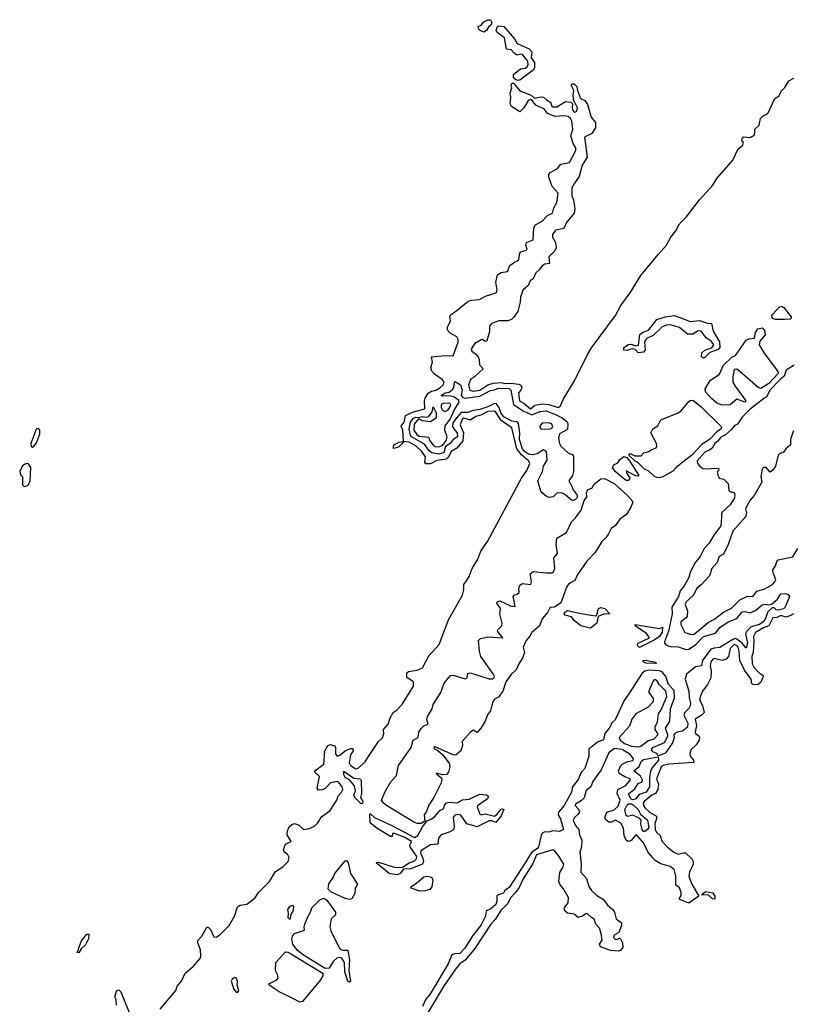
# Model space of a CAD drawing. Extents: x 1966327 to 2147849, y 395140 to 552178.
# Tile 57 of 256: x 2058610 to 2064420, y 427152 to 434547. Entities that reach past the tile are written whole.
import ezdxf

# ---------------------------------------------------------------- set-up
doc = ezdxf.new("R2010")
doc.units = 0

msp = doc.modelspace()

# ---------------------------------------------------------------- linework, layer by layer
at = {"layer": '0CON20XD'}
for points in [[(2062095, 434454.6), (2062069.2, 434465), (2062058.8, 434475), (2062052.5, 434495), (2062075, 434507.1), (2062095, 434530.9), (2062125, 434547.3), (2062146.9, 434546.9), (2062156.2, 434525), (2062147.1, 434505), (2062129.5, 434490.5), (2062114.5, 434465), (2062095, 434454.6)], [(2062345, 434091.1), (2062331.1, 434101.1), (2062318.9, 434115), (2062319.7, 434135), (2062371.8, 434178.2), (2062405, 434182.7), (2062419.4, 434190.6), (2062428.4, 434208.4), (2062426, 434236), (2062385, 434284.7), (2062375, 434288.7), (2062345, 434280.4), (2062323.3, 434295), (2062301.1, 434321.1), (2062265, 434325.6), (2062249.9, 434409.9), (2062195, 434452), (2062187.6, 434465), (2062195, 434492), (2062205, 434502), (2062245, 434495.5), (2062325, 434403.6), (2062345, 434368.8), (2062435, 434329.3), (2062455.2, 434305), (2062451.9, 434261.9), (2062476.4, 434226.4), (2062477.2, 434185), (2062465, 434169), (2062365, 434092.2), (2062345, 434091.1)], [(2062035, 431566.5), (2061995, 431538.5), (2061945, 431553.5), (2061933.4, 431545), (2061917.1, 431505), (2061942.8, 431445), (2061939.1, 431385), (2061891.7, 431328.3), (2061851.3, 431305), (2061829.3, 431260.7), (2061812.5, 431247.5), (2061743.8, 431236.2), (2061695, 431211.1), (2061660.5, 431210.5), (2061653, 431223), (2061658.3, 431265), (2061630.3, 431305), (2061588.3, 431345), (2061535.6, 431374.4), (2061490, 431380), (2061493.3, 431375), (2061455, 431335.9), (2061417.9, 431327.9), (2061416.7, 431345), (2061425, 431357.1), (2061458.6, 431375), (2061490, 431380), (2061493.1, 431386.9), (2061488.2, 431465), (2061474.4, 431495), (2061497.3, 431525), (2061506.2, 431573.8), (2061567.2, 431602.8), (2061651.5, 431625), (2061649.6, 431685), (2061654.4, 431705), (2061678.2, 431741.8), (2061701.7, 431758.3), (2061735, 431766), (2061765, 431781.5), (2061790.4, 431805), (2061797, 431825), (2061783.9, 431845), (2061724.5, 431884.5), (2061706.3, 431906.3), (2061698, 431935), (2061709.4, 431975), (2061703.5, 432015), (2061805, 432025.9), (2061865, 432023.8), (2061902.7, 432125), (2061902.2, 432145), (2061893.3, 432165), (2061843, 432193), (2061824, 432215), (2061823.2, 432236.8), (2061844.9, 432285), (2061839.6, 432315), (2061845, 432331.8), (2061884.1, 432355.9), (2061977.6, 432432.4), (2062005, 432441.5), (2062064.3, 432445.7), (2062109.4, 432470.6), (2062188, 432495), (2062195.4, 432514.6), (2062185.8, 432575), (2062198.2, 432631.8), (2062225, 432649.3), (2062273.7, 432656.3), (2062289.9, 432700.1), (2062325, 432727.3), (2062350, 432735), (2062359.4, 432745), (2062367, 432793), (2062374.2, 432805), (2062414.6, 432815.4), (2062422.2, 432825), (2062411.1, 432855), (2062416.7, 432875), (2062465.6, 432895), (2062472.2, 432985), (2062482.5, 433007.5), (2062532.7, 433035), (2062575, 433077.1), (2062611.2, 433095), (2062622, 433135), (2062643.8, 433175), (2062653.3, 433245), (2062609.4, 433295), (2062583.5, 433365), (2062583.7, 433385), (2062595, 433398.4), (2062649.2, 433430.8), (2062675, 433462.9), (2062739.4, 433475), (2062787.3, 433565), (2062786.5, 433585), (2062767.7, 433617.7), (2062750, 433675), (2062764.3, 433725), (2062755.8, 433785.8), (2062747.1, 433805), (2062729.5, 433819.5), (2062695.5, 433825.5), (2062631.1, 433821.1), (2062575, 433843.8), (2062548.9, 433878.9), (2062515, 433890.7), (2062485, 433904.8), (2062459.2, 433939.2), (2062445, 433948.2), (2062428.5, 433941.5), (2062395, 433885.7), (2062365, 433856.2), (2062304.1, 433895), (2062292.5, 433915), (2062297.8, 433965), (2062293.5, 433996.5), (2062306.5, 434035), (2062301.2, 434055), (2062305, 434067.8), (2062315, 434071.9), (2062326.6, 434066.6), (2062330, 434055), (2062365, 434014.1), (2062450.9, 433980.9), (2062475, 433957.5), (2062525, 433968.6), (2062545, 433965.7), (2062565.5, 433945), (2062597.5, 433927.5), (2062607.2, 433897.2), (2062615, 433892.1), (2062645, 433892.5), (2062708, 433932), (2062748.5, 433928.5), (2062760.5, 433915), (2062757.9, 433885), (2062763.1, 433865), (2062775, 433853.9), (2062785.7, 433854.3), (2062795, 433862.9), (2062798.2, 433885), (2062771.3, 433941.3), (2062766.5, 433975), (2062772.3, 434015), (2062750.8, 434055), (2062755.7, 434064.3), (2062775, 434065.3), (2062795.3, 434045), (2062799.2, 434015), (2062821.8, 433955), (2062855, 433940.5), (2062875, 433909.3), (2062902.7, 433815), (2062935.4, 433775.4), (2062935.4, 433735), (2062907.3, 433692.7), (2062852.1, 433665), (2062872, 433515), (2062834.3, 433455), (2062811.4, 433368.6), (2062765.8, 433304.2), (2062757.4, 433282.6), (2062755.4, 433225), (2062769.4, 433195), (2062777.9, 433127.9), (2062773.3, 433095), (2062716.3, 433025), (2062700.2, 432985), (2062685, 432976), (2062633.7, 432966.3), (2062612, 432935), (2062611.2, 432915), (2062632.7, 432872.7), (2062638, 432835), (2062628.7, 432811.3), (2062585, 432765.4), (2062590, 432715), (2062555, 432711.6), (2062535, 432699.6), (2062509.1, 432665), (2062485, 432645.4), (2062465, 432601.5), (2062444, 432585), (2062427.9, 432552.1), (2062389.6, 432515), (2062380.3, 432489.7), (2062370.3, 432465), (2062367.5, 432425), (2062350.3, 432355), (2062319.4, 432310.6), (2062303.5, 432296.5), (2062275, 432285.6), (2062208.6, 432285), (2062153.3, 432266.7), (2062137.1, 432245), (2062137.1, 432205), (2062119.2, 432135), (2062105, 432129.6), (2062085, 432144.5), (2062075, 432143.9), (2062028.4, 432115), (2062007, 432085), (2062001.6, 432071.6), (2062005, 432057.9), (2062036.4, 432036.4), (2062054.1, 432015), (2062061.4, 431995), (2062063.6, 431955), (2062090.5, 431925), (2062025.9, 431864.1), (2061996.3, 431845), (2061980.7, 431805), (2061989.3, 431765), (2062015, 431757.4), (2062065, 431763.8), (2062125, 431804), (2062165, 431818.1), (2062225, 431822.9), (2062255, 431813.7), (2062297.7, 431817.7), (2062358.6, 431808.6), (2062372.6, 431802.6), (2062380.8, 431785), (2062374.3, 431765.7), (2062354.8, 431745), (2062364, 431685), (2062395, 431666.7), (2062445, 431625.4), (2062478.2, 431651.8), (2062536.8, 431663.2), (2062585, 431657.8), (2062653.3, 431635), (2062667.9, 431642.1), (2062691.5, 431695), (2062780.3, 431839.7), (2062871.7, 432028.3), (2062905, 432083.8), (2063084.2, 432325), (2063125, 432401.2), (2063194.2, 432495), (2063275.8, 432625), (2063405, 432784), (2063468.6, 432855), (2063500.8, 432915), (2063538.7, 432961.3), (2063564.3, 433015), (2063615.5, 433064.5), (2063715, 433193.8), (2063815.4, 433304.6), (2063846, 433355), (2063965, 433491.2), (2064005, 433577.5), (2064040, 433605), (2064046.7, 433625), (2064034, 433635), (2064035, 433658), (2064045, 433668.1), (2064095, 433662), (2064125, 433680), (2064131.2, 433695), (2064130, 433725), (2064163.3, 433755), (2064172.5, 433805), (2064192.5, 433825), (2064228.1, 433841.9), (2064280, 433955), (2064312.5, 433975), (2064329.3, 434010.7), (2064355, 434037.5), (2064385, 434087.5), (2064425, 434108.8)], [(2064355, 432294.5), (2064285, 432296.2), (2064265, 432302.2), (2064259.8, 432309.8), (2064258.9, 432325), (2064265.5, 432335), (2064315, 432391.9), (2064335, 432392.6), (2064349.4, 432385), (2064402.5, 432315), (2064404.2, 432305), (2064395, 432297.1), (2064355, 432294.5)], [(2063745, 432006), (2063730, 432015), (2063732.6, 432045), (2063755, 432066), (2063807.6, 432082.4), (2063822.9, 432105), (2063803.3, 432133.3), (2063765, 432156.9), (2063726.7, 432206.7), (2063705, 432211.2), (2063665, 432184.2), (2063625, 432184.5), (2063566.1, 432236.1), (2063495, 432255.6), (2063466.5, 432253.5), (2063435, 432239.6), (2063368.5, 432175), (2063317.2, 432152.8), (2063303.3, 432125), (2063306.7, 432065), (2063295, 432050), (2063255, 432045.5), (2063231.3, 432071.3), (2063215, 432075.7), (2063196.2, 432073.8), (2063175, 432061.9), (2063147.5, 432065), (2063147.5, 432085), (2063182.9, 432107.1), (2063205, 432109.4), (2063235, 432097.3), (2063256.7, 432103.3), (2063267.2, 432182.8), (2063290.6, 432199.4), (2063332, 432215), (2063395, 432295.5), (2063459.2, 432315), (2063525, 432325.1), (2063575, 432309), (2063645, 432281.2), (2063715, 432287.8), (2063775, 432267.9), (2063806.4, 432266.4), (2063819, 432209), (2063865, 432127.8), (2063867.9, 432085), (2063855, 432070.3), (2063791.9, 432048.1), (2063755, 432010), (2063745, 432006)], [(2063885, 431651.2), (2063845, 431667.5), (2063805, 431701.9), (2063761.6, 431751.6), (2063757.7, 431775), (2063795, 431836.5), (2063865, 431885.3), (2063895, 431951.8), (2063958.1, 432011.9), (2063985, 432026.2), (2064065, 432140.6), (2064085, 432149.2), (2064129.2, 432155), (2064135, 432198), (2064154.1, 432225.9), (2064185, 432233.9), (2064203.8, 432215), (2064209.5, 432180.5), (2064167.9, 432132.1), (2064164.6, 432105), (2064201.6, 432041.6), (2064303, 431905), (2064305, 431889.2), (2064237.2, 431815), (2064175, 431776.8), (2064155.9, 431785.9), (2064017.1, 431905), (2063995, 431921.4), (2063975, 431920), (2063965.6, 431865), (2063966.4, 431825), (2063982.4, 431795), (2064064.4, 431685), (2064055, 431673.8), (2063995, 431696.2), (2063945, 431653.8), (2063885, 431651.2)], [(2064426.4, 431953.6), (2064365, 431913.8), (2064351.1, 431868.9), (2064321.8, 431845), (2064243.3, 431765), (2064218.3, 431711.7), (2064205, 431707.5), (2064098.6, 431625), (2064035, 431561.4), (2064001.3, 431508.7), (2063975, 431497.1), (2063958.8, 431471.2), (2063911.7, 431428.3), (2063875, 431410.6), (2063856.2, 431383.8), (2063831.1, 431365), (2063810.3, 431329.7), (2063793.8, 431316.2), (2063755, 431300), (2063696.7, 431235), (2063701.2, 431215), (2063715, 431196.7), (2063742.5, 431175), (2063858.3, 431178.3), (2063860, 431165), (2063850, 431155), (2063850, 431135), (2063862.5, 431105), (2063897, 431097), (2063930, 431065), (2063935, 431010), (2063945, 431000), (2063961.7, 431001.7), (2063975, 430992.5), (2063980, 430975), (2063978, 430955), (2063945, 430903.8), (2063882.9, 430847.1), (2063874.3, 430745), (2063822, 430675), (2063788.1, 430615), (2063750, 430575), (2063720.8, 430515), (2063676.7, 430463.3), (2063644.6, 430395.4), (2063635, 430358.8), (2063599.5, 430295), (2063571.2, 430258.8), (2063557.6, 430215), (2063507.8, 430135), (2063509.2, 430085), (2063483, 429955), (2063453.3, 429875), (2063453.1, 429865), (2063462.7, 429852.7), (2063495, 429840.8), (2063555.9, 429835.9), (2063615, 429816), (2063635, 429818.3), (2063685, 429851.8), (2063745, 429913.6), (2063835, 429940.6), (2063868.2, 429981.8), (2063929.7, 430025), (2063995, 430050.4), (2064035, 430098.9), (2064055, 430102.2), (2064095, 430093.1), (2064135, 430110.1), (2064185, 430151.8), (2064205, 430156.7), (2064235, 430151.5), (2064255, 430157.3), (2064301.1, 430195), (2064326.1, 430233.9), (2064358.2, 430238.2), (2064380.8, 430230.8), (2064390.9, 430215), (2064358.9, 430135), (2064345, 430121.7), (2064305, 430111.9), (2064291.3, 430115), (2064275, 430129.1), (2064260.9, 430129.1), (2064229.4, 430100.6), (2064208.9, 430045), (2064194.5, 430025), (2064165, 430004.4), (2064103.2, 429986.8), (2064069.6, 429955), (2064060, 429935), (2064076.7, 429865), (2064065, 429827.7), (2064034.9, 429864.9), (2063995, 429894.9), (2063985, 429898.6), (2063965, 429893.3), (2063868.1, 429831.9), (2063825, 429827.8), (2063801.6, 429818.4), (2063738.4, 429735), (2063730.9, 429695), (2063685, 429686.4), (2063617.4, 429632.6), (2063607.9, 429595), (2063636.3, 429505), (2063638.2, 429455), (2063647.7, 429415), (2063645.2, 429395), (2063634.8, 429375), (2063605.2, 429345), (2063597.4, 429325), (2063626.8, 429265), (2063625, 429232.7), (2063587.4, 429202.6), (2063548.5, 429195), (2063529.5, 429185), (2063522.8, 429175), (2063524.5, 429154.5), (2063511.8, 429115), (2063464.4, 429045.6), (2063454.3, 429035.7), (2063405, 429018), (2063393.8, 429035), (2063365, 429047.8), (2063355, 429066), (2063365, 429080), (2063452.7, 429117.3), (2063476.5, 429165), (2063478.3, 429175), (2063460.5, 429225), (2063491.6, 429278.4), (2063498.1, 429371.9), (2063528.5, 429455), (2063525, 429509.3), (2063483.2, 429555), (2063463.5, 429615), (2063435, 429648.9), (2063415, 429657.2), (2063335, 429661.7), (2063304.5, 429655), (2063285, 429640), (2063185.8, 429485), (2063150, 429435), (2063080.9, 429289.1), (2063060.5, 429269.5), (2063036.9, 429225), (2063003.8, 429185), (2062995, 429138), (2062948.9, 429121.1), (2062885, 429067.5), (2062884.3, 429015), (2062855, 428922.5), (2062826.3, 428893.7), (2062805, 428840.8), (2062761.2, 428785), (2062754.4, 428745), (2062700, 428645), (2062655.2, 428595), (2062654, 428575), (2062671.6, 428545), (2062694.4, 428465), (2062665, 428449), (2062615, 428456.3), (2062585, 428445.5), (2062555, 428447.8), (2062535, 428438.2), (2062525, 428421.2), (2062507.1, 428335), (2062497.5, 428322.5), (2062455.3, 428294.7), (2062402.2, 428207.8), (2062285, 428030.3), (2062254.2, 428005.8), (2062242.8, 427987.2), (2062204.9, 427975.1), (2062194, 427966), (2062193.7, 427925), (2062185, 427902), (2062145, 427867.8), (2062113.3, 427855), (2062107.7, 427815), (2062075, 427747.9), (2062012, 427668), (2061953.8, 427575), (2061915, 427533.4), (2061875, 427532.4), (2061855, 427523.1), (2061828.4, 427455), (2061688.9, 427225), (2061660.3, 427189.7), (2061635, 427136.2)], [(2062765, 430935.4), (2062755, 430938.2), (2062705, 430982.4), (2062685, 430990.5), (2062647.3, 430992.7), (2062616.5, 430963.5), (2062587.4, 430957.4), (2062565.6, 430965), (2062533.4, 430993.4), (2062524.8, 431005), (2062500.8, 431085), (2062536.2, 431155), (2062544.1, 431195), (2062570.7, 431239.3), (2062565.8, 431305), (2062542.7, 431317.3), (2062495, 431285.9), (2062465, 431279), (2062431.9, 431285), (2062400.3, 431305), (2062385, 431325.4), (2062364.7, 431395), (2062365.2, 431445), (2062355.6, 431515.6), (2062345, 431527.1), (2062305, 431532), (2062245, 431564.2), (2062225, 431589.8), (2062211.9, 431631.9), (2062191.8, 431661.8), (2062175, 431663.4), (2062125, 431639), (2062065, 431619.9), (2062015, 431613.3), (2061975, 431597), (2061925, 431596.8), (2061883.7, 431546.3), (2061862, 431518), (2061859.6, 431495), (2061867, 431477), (2061896.2, 431445), (2061898.3, 431415), (2061864.8, 431395.2), (2061842, 431365), (2061809, 431341), (2061795.4, 431294.6), (2061756.4, 431283.6), (2061705, 431292.9), (2061685, 431309.6), (2061648.9, 431358.9), (2061552, 431415), (2061543.9, 431425), (2061533.7, 431475), (2061545, 431525.6), (2061565, 431551.2), (2061585, 431562.3), (2061605, 431558.6), (2061635, 431567.8), (2061665, 431562.5), (2061682.8, 431567.2), (2061708.2, 431601.8), (2061715, 431640), (2061738.7, 431595), (2061737.8, 431555), (2061695, 431526.5), (2061635, 431534.5), (2061605, 431550), (2061571.4, 431508.6), (2061570, 431465), (2061592, 431432), (2061609, 431419), (2061681.2, 431411.2), (2061692.1, 431382.1), (2061718.1, 431348.1), (2061735, 431338.6), (2061765, 431340.6), (2061789, 431351), (2061812.8, 431387.2), (2061820.9, 431415), (2061803.1, 431465), (2061805, 431498.1), (2061842.9, 431547.1), (2061873.6, 431615), (2061910.9, 431675), (2061907, 431687), (2061875, 431711.2), (2061835, 431722.9), (2061785, 431720), (2061774, 431725), (2061805, 431745.5), (2061835, 431750), (2061859.8, 431770.2), (2061871.2, 431785), (2061875, 431823.3), (2061881.1, 431828.9), (2061919.7, 431805), (2061932.3, 431765), (2061926.5, 431725), (2061938.5, 431708.5), (2061955.6, 431705.6), (2062065, 431720.7), (2062145, 431762.4), (2062175, 431766.9), (2062205, 431780.5), (2062285, 431776.2), (2062298.8, 431765), (2062317.3, 431657.3), (2062390.7, 431610.7), (2062455, 431579.3), (2062515, 431603.5), (2062565, 431609.7), (2062639.3, 431579.3), (2062685, 431558), (2062719.3, 431529.3), (2062727.5, 431515), (2062725, 431470.3), (2062664, 431436), (2062656.9, 431405), (2062663.3, 431365), (2062672.9, 431345), (2062731.3, 431291.3), (2062761.4, 431281.4), (2062769.4, 431269.4), (2062770, 431155), (2062762.6, 431125), (2062733.9, 431083.9), (2062757.4, 431045), (2062765.8, 431015.8), (2062796.2, 430975), (2062796.9, 430955), (2062785, 430943.3), (2062765, 430935.4)], [(2061805, 431604.7), (2061825, 431614.3), (2061835, 431627.8), (2061848.1, 431655), (2061844, 431664), (2061795, 431667), (2061775, 431657.7), (2061774.9, 431634.9), (2061784.8, 431615), (2061805, 431604.7)], [(2063405, 431107.5), (2063377.5, 431117.5), (2063335, 431157.5), (2063301.7, 431171.7), (2063250, 431225), (2063231.7, 431231.7), (2063187.5, 431275), (2063187.5, 431285), (2063195, 431290), (2063230.7, 431270.7), (2063277.5, 431272.5), (2063296.4, 431293.6), (2063335, 431303.3), (2063352.3, 431317.7), (2063389.5, 431330.5), (2063395.8, 431344.2), (2063392.9, 431365), (2063350.6, 431445), (2063365, 431473.6), (2063403.4, 431496.6), (2063425, 431541.6), (2063556.1, 431593.9), (2063574, 431606), (2063635, 431678.9), (2063645, 431686.9), (2063665, 431689.2), (2063725, 431641.8), (2063875.9, 431495), (2063881, 431485), (2063877, 431475), (2063845, 431452.4), (2063790, 431395), (2063732.1, 431357.9), (2063654.8, 431275), (2063603.2, 431235), (2063539.1, 431185), (2063514.8, 431155.2), (2063435, 431112.5), (2063405, 431107.5)], [(2059665, 427116.7), (2059782.1, 427255), (2059791.8, 427288.2), (2059824.8, 427325), (2059853.8, 427386.2), (2059913.5, 427436.5), (2059965, 427496), (2059971.5, 427515), (2059968.7, 427561.3), (2059948.3, 427615), (2059947.6, 427632.4), (2059976.8, 427665), (2060015, 427732.1), (2060025, 427731.5), (2060043.1, 427713.1), (2060068.2, 427658.2), (2060085, 427656.4), (2060111.9, 427675), (2060183.9, 427745), (2060222.2, 427815), (2060246.3, 427883.7), (2060265, 427896.6), (2060315, 427904.5), (2060375, 427950.4), (2060406.5, 427993.5), (2060485, 428075.5), (2060530.3, 428149.7), (2060585, 428183.7), (2060625.3, 428225), (2060634.7, 428255), (2060623.2, 428275), (2060596.6, 428296.6), (2060592.1, 428315), (2060606.1, 428353.9), (2060647.5, 428375), (2060618.8, 428425), (2060621.5, 428455), (2060634.4, 428485.6), (2060655, 428503.2), (2060675, 428509.4), (2060708, 428498), (2060741.4, 428465), (2060787.6, 428472.4), (2060827.7, 428492.3), (2060847.5, 428512.5), (2060878.3, 428561.7), (2060941.8, 428608.2), (2060990.7, 428685), (2061002.3, 428717.7), (2061027.6, 428745), (2061036.7, 428765), (2061031.5, 428785), (2061005, 428821.2), (2060995, 428825.7), (2060943.1, 428815), (2060905.4, 428774.6), (2060885, 428763.7), (2060855, 428760.5), (2060844.9, 428774.9), (2060862, 428862), (2060827.3, 428895), (2060825.3, 428905), (2060894.8, 428955), (2060901.8, 429055), (2060924, 429096), (2060945, 429104.4), (2060974.4, 429094.4), (2060981, 429081), (2060982.1, 429032.1), (2060995, 429014.8), (2061015, 429023.9), (2061055, 429057.2), (2061095, 429074.7), (2061112.5, 429072.5), (2061114.7, 429055), (2061095.2, 429024.8), (2061083.8, 428965), (2061094.2, 428945), (2061135, 428919.7), (2061152.9, 428925), (2061205, 428972.7), (2061224.4, 429005.6), (2061304.7, 429125.3), (2061335.8, 429154.2), (2061344, 429185), (2061341.6, 429215), (2061378.2, 429255), (2061391.6, 429305), (2061415, 429343.1), (2061444.4, 429365), (2061485, 429408.6), (2061567.3, 429542.7), (2061567.1, 429575), (2061516.3, 429606.3), (2061517.4, 429642.6), (2061529.1, 429650.9), (2061595, 429661.8), (2061635, 429679.7), (2061681.6, 429768.4), (2061759.1, 429855), (2061829.6, 430040.4), (2061934.5, 430225), (2061946.2, 430265), (2061945.7, 430305), (2061966.7, 430333.3), (2061985.7, 430364.3), (2062008.5, 430425), (2062049.4, 430495), (2062072.5, 430555), (2062122, 430628), (2062378.9, 431105), (2062417.6, 431162.4), (2062441.5, 431215), (2062431.9, 431235), (2062379.7, 431279.7), (2062343.6, 431323.6), (2062305, 431481.1), (2062225.9, 431535.9), (2062185, 431598.9), (2062175, 431606.2), (2062125, 431605.3), (2062072.5, 431577.5), (2062035, 431566.5)], [(2062525, 431471.6), (2062595, 431473.5), (2062608.6, 431481.4), (2062614.8, 431495), (2062605, 431511.3), (2062585, 431519.5), (2062535, 431518), (2062516.6, 431495), (2062515.6, 431485), (2062525, 431471.6)], [(2058705, 431337.5), (2058715, 431343.3), (2058733.3, 431365), (2058761.2, 431435), (2058760, 431465), (2058746.4, 431476.4), (2058735, 431473.3), (2058730.8, 431465), (2058693.1, 431365), (2058695, 431342.5), (2058705, 431337.5)], [(2064421.1, 431458.9), (2064411.4, 431431.4), (2064399.1, 431395), (2064398.8, 431355), (2064363.2, 431325), (2064345, 431297.9), (2064315, 431286.6), (2064305, 431275.6), (2064286.6, 431195), (2064265, 431162.9), (2064245, 431149.5), (2064215, 431183.5), (2064195.5, 431184.5), (2064185.4, 431174.6), (2064175.7, 431115), (2064183.1, 431075), (2064126.5, 430973.5), (2064095, 430937.9), (2064065.2, 430885), (2064061.9, 430871.9), (2064068.9, 430845), (2064063.8, 430815), (2063964.6, 430705.4), (2063930.2, 430605), (2063896.4, 430533.6), (2063862, 430515), (2063848.7, 430471.3), (2063807.9, 430425), (2063790.1, 430369.9), (2063728.5, 430301.5), (2063695.3, 430274.7), (2063666.7, 430223.3), (2063615, 430174.7), (2063608.1, 430155), (2063615.2, 430135.2), (2063624.2, 430105), (2063622, 430068), (2063615.4, 430054.6), (2063575.6, 430025), (2063574.5, 430005), (2063606.2, 429945), (2063655, 429929.4), (2063675, 429932.9), (2063781.3, 430018.7), (2063831.4, 430048.6), (2063895, 430098.5), (2063955, 430126.5), (2064018.7, 430191.3), (2064075, 430217.7), (2064115.5, 430214.5), (2064145.6, 430255), (2064205, 430271.7), (2064262.3, 430305), (2064282.3, 430325), (2064288.7, 430341.3), (2064267.9, 430395), (2064266.7, 430415), (2064286.6, 430445), (2064295, 430478), (2064305, 430490.9), (2064415, 430513.8), (2064455, 430576.7)], [(2058642.5, 431042.5), (2058655, 431043.3), (2058676.7, 431055), (2058688.8, 431085), (2058693, 431183), (2058673, 431213), (2058655, 431212.5), (2058632.3, 431197.7), (2058610, 431155), (2058615, 431130), (2058630, 431115), (2058630, 431055), (2058642.5, 431042.5)], [(2063185, 431087.5), (2063165, 431087.5), (2063145, 431101.2), (2063082.5, 431155), (2063062.9, 431182.9), (2063072.2, 431205), (2063100.8, 431219.2), (2063117.5, 431245), (2063146.7, 431266.7), (2063170, 431260), (2063190, 431235), (2063260, 431125), (2063255, 431120), (2063235, 431122.5), (2063165, 431160), (2063167.5, 431145), (2063193.3, 431105), (2063185, 431087.5)], [(2061595, 428509), (2061569.9, 428519.9), (2061365.8, 428645), (2061338.8, 428665), (2061326.7, 428685), (2061355, 428750), (2061395, 428819.6), (2061438.6, 428871.4), (2061455.3, 428945), (2061549.3, 429080.7), (2061564.1, 429135), (2061601.9, 429155), (2061608, 429195), (2061625, 429224.6), (2061645, 429242.7), (2061676.7, 429255), (2061668.7, 429288.7), (2061673.6, 429315), (2061708.2, 429371.8), (2061715.5, 429405), (2061771.9, 429495), (2061798.3, 429565), (2061845, 429621), (2061865, 429623.6), (2061955, 429596.2), (2061970, 429605), (2061975, 429637.5), (2061993, 429643), (2062135, 429596), (2062163.3, 429596.7), (2062173.6, 429606.4), (2062176, 429615), (2062165.8, 429635), (2062074.2, 429765), (2062064.1, 429804.1), (2062056.4, 429883.6), (2062070.5, 429899.5), (2062125, 429912), (2062237.5, 429905), (2062198.8, 429955), (2062201.2, 429965), (2062231.2, 429995), (2062234.3, 430015), (2062216, 430085), (2062220, 430125), (2062194.2, 430165), (2062194.8, 430175.2), (2062215, 430182.6), (2062295, 430144.2), (2062331.2, 430138.8), (2062316.7, 430215), (2062325, 430227.5), (2062347, 430233), (2062360, 430245), (2062357.5, 430275), (2062365, 430300), (2062385, 430312.5), (2062447.5, 430305), (2062453.8, 430325), (2062443.9, 430386.1), (2062465, 430403.3), (2062565, 430394), (2062606.1, 430393.9), (2062619.3, 430400.7), (2062630, 430425), (2062622.5, 430505), (2062649.3, 430539.3), (2062638.8, 430605), (2062645, 430652.5), (2062716.7, 430695), (2062753.3, 430775), (2062783.3, 430805), (2062825.9, 430864.1), (2062850, 430935), (2062869.2, 430960.8), (2062867.5, 430995), (2062874.6, 431015), (2062908.3, 431031.7), (2062925, 431058), (2062975, 431098.8), (2063001.7, 431101.7), (2063075, 431063.3), (2063174.4, 430974.4), (2063211.7, 430931.7), (2063212.7, 430915), (2063200.8, 430885), (2063168, 430832), (2063118.1, 430795), (2063085, 430747.6), (2063052.5, 430725), (2063032.8, 430685), (2063011.9, 430655), (2062981.4, 430628.6), (2062931.9, 430545), (2062870.3, 430479.7), (2062796.8, 430375), (2062779.2, 430335), (2062751.3, 430321.3), (2062731.4, 430308.6), (2062719, 430291), (2062675, 430167.5), (2062627.5, 430135), (2062595, 430131.5), (2062588.5, 430125), (2062574.7, 430095.3), (2062535, 430046.9), (2062514, 429996), (2062455, 429945.8), (2062442.1, 429917.9), (2062412.5, 429885), (2062392.1, 429835), (2062401.4, 429795), (2062385, 429751.2), (2062359.8, 429715), (2062339, 429665), (2062301.8, 429628.2), (2062261, 429575), (2062239.2, 429505), (2062205, 429460), (2062175.9, 429444.1), (2062160.5, 429419.5), (2062145, 429355.5), (2062123.7, 429326.3), (2062103.8, 429275), (2062072, 429225), (2062045, 429194.1), (2062015, 429211.1), (2061995, 429196.7), (2061933.1, 429126.9), (2061934.8, 429095), (2061924.1, 429055.9), (2061885.9, 429024.1), (2061865, 429026.8), (2061735, 429084.2), (2061720, 429085), (2061725, 429072.2), (2061749.4, 429059.4), (2061786.9, 429026.9), (2061837.7, 428957.7), (2061841.1, 428935), (2061830.7, 428895), (2061815, 428878), (2061784.5, 428874.5), (2061753.6, 428886.4), (2061736.7, 428885), (2061775, 428854.4), (2061779.2, 428845), (2061775.4, 428815), (2061721.4, 428705), (2061681.9, 428648.1), (2061663.6, 428596.4), (2061648, 428575), (2061651.5, 428528.5), (2061625, 428510.5), (2061595, 428509)], [(2062895, 429977.9), (2062824.6, 429995), (2062774.2, 430035), (2062755, 430062.1), (2062707.5, 430075), (2062700, 430085), (2062701.4, 430095), (2062725, 430109.2), (2062825, 430086.2), (2062935, 430070), (2062943.8, 430076.2), (2062957.5, 430125), (2062975, 430132), (2063005, 430126), (2063042.5, 430085), (2062997.1, 430082.9), (2062955.4, 430064.6), (2062943.6, 430015), (2062905, 429981.1), (2062895, 429977.9)], [(2064421.6, 430085), (2064405.4, 430074.6), (2064365, 430058.7), (2064325, 430071.7), (2064295, 430057), (2064265, 430054.2), (2064236.4, 429993.6), (2064195, 429979.2), (2064135.3, 429945), (2064121.2, 429915), (2064124.6, 429885), (2064117.3, 429795), (2064109.3, 429765), (2064110.3, 429710.3), (2064123.4, 429685), (2064165, 429640.3), (2064190, 429625), (2064192.9, 429615), (2064177.1, 429572.9), (2064155, 429555.3), (2064125, 429550.9), (2064108.9, 429558.9), (2064104.1, 429595), (2064052.5, 429662.5), (2064018.3, 429735), (2064013.9, 429805), (2064005.9, 429835), (2063995, 429847), (2063976.4, 429853.6), (2063946.6, 429825), (2063932.9, 429765), (2063915, 429743.3), (2063885, 429734.5), (2063825, 429748.3), (2063814.6, 429745), (2063801.2, 429725), (2063795.6, 429695), (2063802.9, 429655), (2063801, 429605), (2063774.6, 429555), (2063736.9, 429505), (2063716.9, 429455), (2063716.7, 429435), (2063737.2, 429397.2), (2063750, 429345), (2063728.8, 429321.2), (2063683.8, 429295), (2063692.9, 429245), (2063681.8, 429195), (2063685.6, 429185), (2063709.8, 429169.8), (2063715.7, 429155), (2063711.8, 429135), (2063689.1, 429100.9), (2063653.5, 429066.5), (2063643.2, 429035), (2063644.2, 429015), (2063670, 428985), (2063671.8, 428968.2), (2063485.2, 428955.2), (2063443.6, 428945), (2063427.3, 428935), (2063393.6, 428845), (2063406.7, 428806.7), (2063402.3, 428765), (2063385.7, 428734.3), (2063357.2, 428722.8), (2063300, 428675), (2063293.3, 428663.3), (2063295.9, 428645), (2063308.2, 428625), (2063340.6, 428595), (2063392.4, 428565), (2063393.1, 428545), (2063378.9, 428511.1), (2063383, 428465), (2063391.7, 428445), (2063420.5, 428420.5), (2063435.3, 428375), (2063475, 428331.9), (2063523.6, 428295), (2063555, 428278.8), (2063595, 428290.7), (2063609, 428289), (2063658.4, 428245), (2063667.4, 428225), (2063667.5, 428205), (2063640.9, 428145), (2063635.6, 428115), (2063655, 428058.8), (2063710, 427965), (2063635, 427912.7), (2063568.5, 427938.5), (2063563.6, 427945), (2063577.5, 427972.5), (2063578.8, 427995), (2063566, 428026), (2063537.9, 428047.9), (2063536.8, 428115), (2063525.3, 428165), (2063495, 428186.8), (2063425, 428206.1), (2063381.7, 428231.7), (2063361.7, 428255)], [(2063265, 429832.5), (2063251.1, 429845), (2063248.6, 429855), (2063255, 429864), (2063338.8, 429905), (2063316.7, 429936.7), (2063231.2, 429995), (2063232.5, 430005), (2063415, 429974.3), (2063437.5, 429985), (2063435, 429946), (2063415, 429914.7), (2063375, 429886.4), (2063265, 429832.5)], [(2063385, 429712.5), (2063313.3, 429715), (2063292, 429725), (2063292.5, 429735), (2063305, 429738), (2063375, 429723.3), (2063392.5, 429715), (2063385, 429712.5)], [(2063255, 429085.6), (2063275, 429090.2), (2063328.5, 429131.5), (2063375, 429145.3), (2063403.1, 429175), (2063403.3, 429185), (2063381.7, 429215), (2063381.6, 429235), (2063399.8, 429275), (2063407.3, 429335), (2063426.6, 429365), (2063470.6, 429465), (2063461.8, 429505), (2063411.8, 429555), (2063395.3, 429585.3), (2063385, 429589.4), (2063375, 429588.1), (2063363.8, 429576.2), (2063334.1, 429505), (2063335, 429494.4), (2063368.1, 429448.1), (2063366.3, 429423.7), (2063328.7, 429385), (2063236.6, 429333.4), (2063206.8, 429293.2), (2063189, 429241), (2063112.2, 429155), (2063119.5, 429135), (2063151, 429111), (2063205, 429091.5), (2063255, 429085.6)], [(2063361.7, 428255), (2063328, 428298), (2063293.6, 428365), (2063245, 428422.5), (2063235, 428423.3), (2063205, 428385.5), (2063185, 428375.7), (2063175, 428377.5), (2063165, 428386.2), (2063150.3, 428420.3), (2063145.8, 428475), (2063125, 428512.9), (2063085, 428535.4), (2063055, 428520.5), (2063035, 428521.2), (2063010.6, 428540.6), (2063004.3, 428555), (2063020, 428595), (2063075, 428613.1), (2063105, 428640.6), (2063118.4, 428685), (2063096.9, 428735), (2063102.5, 428765), (2063160.9, 428795), (2063194.4, 428835), (2063195.4, 428845), (2063189.1, 428849.1), (2063155, 428859.6), (2063111.5, 428885), (2063108, 428905), (2063124.2, 428945), (2063134, 428956), (2063173.9, 428976.1), (2063216.3, 428983.7), (2063218.5, 428995), (2063195, 429028), (2063135.5, 429065.5), (2063075, 429072.4), (2063035, 429041.8), (2062976.7, 428913.3), (2062915, 428825.8), (2062900.4, 428785), (2062865, 428758.2), (2062848.1, 428701.9), (2062828.1, 428681.9), (2062783.4, 428655), (2062782.2, 428645), (2062807.6, 428617.6), (2062812.9, 428595), (2062802.8, 428577.2), (2062776.4, 428555), (2062766.4, 428535), (2062783.6, 428495), (2062809.1, 428465), (2062815.3, 428425), (2062830.9, 428385), (2062828, 428335), (2062815.8, 428295), (2062826.7, 428205), (2062825.3, 428145.3), (2062867.8, 428097.8), (2062885, 428036.9), (2062905, 428007.7), (2062945, 427970), (2062991.2, 427941.2), (2063026.8, 427895), (2063064.9, 427864.9), (2063077.5, 427845), (2063088.5, 427795), (2063128.5, 427765), (2063129.6, 427745), (2063108.9, 427691.1), (2063075, 427670.8), (2063068.7, 427655), (2063085, 427638.8), (2063099.7, 427640.3), (2063115, 427651.2), (2063121.2, 427645), (2063137.5, 427615), (2063140.5, 427580.5), (2063123.2, 427556.8), (2063105, 427550.4), (2063047.2, 427557.2), (2062970.8, 427585), (2062963.3, 427605), (2062983.1, 427635), (2062977.6, 427685), (2062963.3, 427725), (2062937, 427755), (2062925, 427790.9), (2062903.2, 427803.2), (2062875, 427832.7), (2062865, 427835.3), (2062836.3, 427813.7), (2062805, 427805.3), (2062775, 427828.5), (2062725, 427835.9), (2062704.1, 427854.1), (2062699.2, 427875), (2062728.3, 427915), (2062731.9, 427955), (2062695, 428019.4), (2062668.8, 428048.8), (2062660, 428075), (2062666.7, 428143.3), (2062690.5, 428185), (2062695.4, 428205.4), (2062655, 428273.1), (2062625, 428309.2), (2062615, 428312.5), (2062490.6, 428275), (2062461.4, 428205), (2062392.2, 428095), (2062361.2, 428028.8), (2062330.2, 427989.8), (2062299.6, 427955), (2062272.2, 427907.8), (2062223.5, 427856.5), (2062180.6, 427789.4), (2062149.4, 427755), (2062029, 427571), (2061955, 427483.2), (2061915, 427456.9), (2061883, 427417), (2061793.6, 427286.4), (2061677.3, 427092.7)], [(2063215, 428688), (2063202.1, 428692.1), (2063185, 428724.3), (2063185.7, 428735), (2063229.1, 428770.9), (2063255, 428810.7), (2063285, 428822.1), (2063287.5, 428835), (2063273.4, 428865), (2063221.8, 428905), (2063261.6, 428938.4), (2063277.9, 428975), (2063295, 428991.6), (2063405, 429010), (2063407, 428985), (2063357.7, 428925), (2063348.2, 428901.8), (2063340.4, 428855), (2063339.6, 428785), (2063314.8, 428745), (2063262.4, 428727.6), (2063235, 428693.5), (2063215, 428688)], [(2061175, 428658), (2061126.9, 428705), (2061119.1, 428725), (2061131.6, 428755), (2061124.1, 428794.1), (2061087.7, 428837.7), (2061054.7, 428855), (2061045.5, 428875), (2061045, 428902.5), (2061120.4, 428850.4), (2061165, 428845.2), (2061173.2, 428835), (2061176.4, 428735), (2061169.4, 428705), (2061186.7, 428675), (2061185, 428660), (2061175, 428658)], [(2061445, 428124.8), (2061384.1, 428134.1), (2061286.2, 428215), (2061305, 428218.9), (2061421.9, 428181.9), (2061445, 428179.6), (2061485, 428182), (2061535, 428214.3), (2061573.1, 428226.9), (2061590.3, 428245), (2061593.3, 428263.3), (2061543.5, 428335), (2061540, 428345), (2061552, 428375), (2061497.4, 428407.4), (2061425, 428435.7), (2061410, 428435), (2061406.7, 428413.3), (2061395, 428413.8), (2061295, 428472.9), (2061241.1, 428515), (2061240.3, 428579.7), (2061245, 428583.8), (2061275.4, 428555.4), (2061406, 428495), (2061575, 428405.6), (2061600.3, 428419.7), (2061635.4, 428485), (2061669.6, 428530.4), (2061705, 428546.3), (2061728.1, 428561.9), (2061765, 428606.7), (2061795, 428623.8), (2061801.1, 428648.9), (2061814.6, 428665.4), (2061835, 428670), (2061895, 428665.5), (2061935, 428688.8), (2061985, 428692.2), (2062065, 428730.3), (2062115.5, 428725.5), (2062130, 428715), (2062122.5, 428695), (2062047.6, 428642.4), (2062044.6, 428635), (2062065, 428580), (2062075, 428576.5), (2062105, 428583.8), (2062175, 428566), (2062192.6, 428577.4), (2062225, 428617.1), (2062235, 428621.4), (2062246.7, 428615), (2062225, 428567.1), (2062185, 428517.7), (2062155, 428529.6), (2062135, 428529.2), (2062045, 428485.9), (2061968.5, 428508.5), (2061922.6, 428572.6), (2061905, 428577.2), (2061877.1, 428572.9), (2061865.8, 428554.2), (2061872.7, 428487.3), (2061867, 428463), (2061834.3, 428445), (2061774.7, 428425.3), (2061757.3, 428405), (2061752.8, 428382.8), (2061750, 428355), (2061695, 428348.8), (2061622.9, 428305), (2061620, 428285), (2061636.1, 428256.1), (2061643.1, 428225), (2061635.6, 428205), (2061545, 428169.7), (2061493.1, 428166.9), (2061468.2, 428135), (2061445, 428124.8)], [(2063295, 428450.3), (2063285.7, 428465), (2063275.2, 428505), (2063276.6, 428535), (2063268.2, 428548.2), (2063215, 428573.5), (2063175, 428561.8), (2063165, 428570.6), (2063155.2, 428615), (2063169.8, 428645), (2063182.8, 428657.2), (2063205, 428658), (2063219.1, 428649.1), (2063255, 428615.5), (2063271.5, 428581.5), (2063325.9, 428535.9), (2063335, 428480.8), (2063326, 428465), (2063305, 428450.6), (2063295, 428450.3)], [(2061085, 427939.5), (2061055, 427948), (2060946.1, 427996.1), (2060926.2, 428016.2), (2060932, 428058), (2060964.5, 428105), (2060977.5, 428135), (2061055, 428230), (2061065, 428232.5), (2061076.7, 428215), (2061094, 428135), (2061146, 428055), (2061130, 428025), (2061128, 427985), (2061105, 427944), (2061085, 427939.5)], [(2061615, 428001.2), (2061550, 428025), (2061547.5, 428035), (2061588.8, 428061.2), (2061645, 428110), (2061665, 428113.8), (2061695, 428109.2), (2061705, 428103.8), (2061712.2, 428085), (2061705, 428034), (2061691.2, 428015), (2061655, 428003.5), (2061615, 428001.2)], [(2063825, 427942), (2063813.4, 427943.4), (2063782.3, 427972.3), (2063730, 427975), (2063761.4, 427998.6), (2063815, 427989.2), (2063830, 427965), (2063830, 427945), (2063825, 427942)], [(2060635, 427792.5), (2060642.5, 427797.5), (2060650, 427830), (2060665, 427850), (2060670, 427885), (2060663.3, 427893.3), (2060635, 427885.7), (2060620, 427865), (2060626.2, 427835), (2060623.8, 427805), (2060635, 427792.5)], [(2061085, 427318.5), (2061074.4, 427325), (2061052.7, 427395), (2061049.3, 427465), (2061029.3, 427499.3), (2061013.1, 427503.1), (2060991.5, 427498.5), (2060965.1, 427474.9), (2060935, 427423.8), (2060905, 427421.1), (2060740.8, 427520.8), (2060695.8, 427555.8), (2060662, 427605), (2060654.2, 427645), (2060658.1, 427665), (2060675, 427684.3), (2060750, 427710), (2060745.6, 427735), (2060750.5, 427755), (2060770.4, 427805), (2060794.8, 427845), (2060802.8, 427877.2), (2060865, 427936.2), (2060895, 427950.6), (2060915.5, 427935.5), (2060982, 427845), (2060982.5, 427825), (2060948.8, 427795), (2060938, 427735), (2060945.7, 427705), (2061010.5, 427570.5), (2061035, 427559.6), (2061075, 427558.5), (2061079.4, 427529.4), (2061088, 427485), (2061082.9, 427405), (2061095, 427322.5), (2061085, 427318.5)], [(2059055, 427540), (2059040, 427545), (2059050, 427555), (2059053, 427577), (2059075, 427630), (2059115, 427680), (2059128.3, 427678.3), (2059127.5, 427645), (2059105, 427600), (2059071.7, 427568.3), (2059055, 427540)], [(2060715, 427168.9), (2060660.8, 427195), (2060559.2, 427245), (2060482.5, 427295), (2060480, 427305), (2060540, 427335), (2060551.7, 427348.3), (2060546.7, 427375), (2060531.2, 427405), (2060533.2, 427465), (2060605, 427546.7), (2060625, 427544.4), (2060885.6, 427385), (2060885.8, 427365), (2060868.2, 427335), (2060735, 427172.7), (2060715, 427168.9)], [(2060245, 427241.2), (2060256.9, 427255), (2060243.5, 427295), (2060245.8, 427325), (2060235, 427351.2), (2060225, 427354.3), (2060205, 427340.8), (2060198.6, 427325), (2060217.6, 427265), (2060235, 427243.6), (2060245, 427241.2)], [(2059337.9, 427145), (2059334.8, 427185), (2059324.8, 427205), (2059336.7, 427253.3), (2059355, 427260.3), (2059369.8, 427245), (2059441.7, 427065)]]:
    msp.add_lwpolyline(points, dxfattribs=at)

doc.saveas('drawing.dxf')
